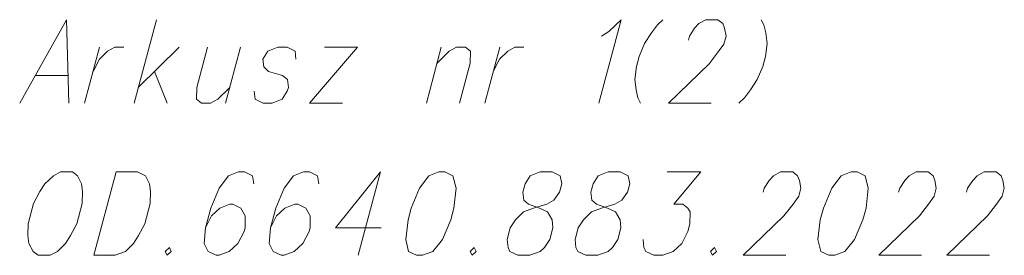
# Model space of a CAD drawing. Header units: metres. Extents: x 5555129 to 5555568, y 5636170 to 5636517.
# Tile 126 of 162: x 5555410 to 5555418, y 5636498 to 5636500. Entities that reach past the tile are written whole.
import ezdxf

# ---------------------------------------------------------------- set-up
doc = ezdxf.new("R2010")
doc.units = ezdxf.units.M
doc.header["$MEASUREMENT"] = 0
doc.layers.add('#RAMKA', color=7, linetype='Continuous', lineweight=18)

# ---------------------------------------------------------------- blocks, each defined once
blk = doc.blocks.new('*U1204')
at = {"layer": '#RAMKA', "linetype": 'ByBlock', "lineweight": 18}
blk.add_line((5555410.8947, 5636498.7749), (5555410.7101, 5636498.0859), dxfattribs=at)
at = {"layer": '#RAMKA', "linetype": 'ByBlock', "lineweight": 18, "flags": 128}
blk.add_lwpolyline([(5555410.8947, 5636498.7749), (5555411.073, 5636498.7749), (5555411.1389, 5636498.7424), (5555411.1712, 5636498.6773), (5555411.1787, 5636498.6122), (5555411.1774, 5636498.5145), (5555411.1323, 5636498.3463), (5555411.0813, 5636498.2487), (5555411.0389, 5636498.1836), (5555410.9718, 5636498.1185), (5555410.8884, 5636498.0859), (5555410.7101, 5636498.0859)], dxfattribs=at)
blk = doc.blocks.new('*U1205')
at = {"layer": '#RAMKA', "linetype": 'ByBlock', "lineweight": 18}
blk.add_line((5555413.0788, 5636498.7749), (5555412.8942, 5636498.0859), dxfattribs=at)
at = {"layer": '#RAMKA', "linetype": 'ByBlock', "lineweight": 18, "flags": 128}
blk.add_lwpolyline([(5555413.0788, 5636498.7749), (5555412.7065, 5636498.3138), (5555413.0838, 5636498.3138)], dxfattribs=at)
blk = doc.blocks.new('*U1321')
at = {"layer": '#RAMKA', "linetype": 'ByBlock', "lineweight": 18}
blk.add_line((5555410.2262, 5636499.5706), (5555410.4998, 5636499.5706), dxfattribs=at)
at = {"layer": '#RAMKA', "linetype": 'ByBlock', "lineweight": 18, "flags": 128}
blk.add_lwpolyline([(5555410.505, 5636499.3428), (5555410.4866, 5636500.0317), (5555410.0988, 5636499.3428)], dxfattribs=at)
blk = doc.blocks.new('*U1322')
at = {"layer": '#RAMKA', "linetype": 'ByBlock', "lineweight": 18}
blk.add_line((5555410.759, 5636499.8039), (5555410.6354, 5636499.3428), dxfattribs=at)
at = {"layer": '#RAMKA', "linetype": 'ByBlock', "lineweight": 18, "flags": 128}
blk.add_lwpolyline([(5555410.7052, 5636499.6031), (5555410.7577, 5636499.7063), (5555410.8249, 5636499.7714), (5555410.8834, 5636499.8039), (5555410.958, 5636499.8039)], dxfattribs=at)
blk = doc.blocks.new('*U1323')
at = {"layer": '#RAMKA', "linetype": 'ByBlock', "lineweight": 18}
for p, q in [((5555411.2283, 5636500.0317), (5555411.0436, 5636499.3428)), ((5555411.4159, 5636499.8039), (5555411.0785, 5636499.4729)), ((5555411.2129, 5636499.6031), (5555411.3172, 5636499.3428))]:
    blk.add_line(p, q, dxfattribs=at)
blk = doc.blocks.new('*U1324')
at = {"layer": '#RAMKA', "linetype": 'ByBlock', "lineweight": 18}
blk.add_line((5555411.9236, 5636499.8039), (5555411.8, 5636499.3428), dxfattribs=at)
at = {"layer": '#RAMKA', "linetype": 'ByBlock', "lineweight": 18, "flags": 128}
blk.add_lwpolyline([(5555411.65, 5636499.8039), (5555411.5613, 5636499.4729), (5555411.56, 5636499.3753), (5555411.6011, 5636499.3428), (5555411.6757, 5636499.3428), (5555411.7341, 5636499.3753), (5555411.8349, 5636499.4729)], dxfattribs=at)
blk = doc.blocks.new('*U1325')
at = {"layer": '#RAMKA', "linetype": 'ByBlock', "lineweight": 18}
for p, q in [((5555412.8892, 5636499.8039), (5555412.4921, 5636499.3428)), ((5555412.6156, 5636499.8039), (5555412.8892, 5636499.8039)), ((5555412.4921, 5636499.3428), (5555412.7656, 5636499.3428))]:
    blk.add_line(p, q, dxfattribs=at)
blk = doc.blocks.new('*U1326')
at = {"layer": '#RAMKA', "linetype": 'ByBlock', "lineweight": 18}
blk.add_line((5555413.5812, 5636499.8039), (5555413.4577, 5636499.3428), dxfattribs=at)
at = {"layer": '#RAMKA', "linetype": 'ByBlock', "lineweight": 18, "flags": 128}
blk.add_lwpolyline([(5555413.5463, 5636499.6737), (5555413.6471, 5636499.7714), (5555413.7056, 5636499.8039), (5555413.7802, 5636499.8039), (5555413.8212, 5636499.7714), (5555413.8199, 5636499.6737), (5555413.7313, 5636499.3428)], dxfattribs=at)
blk = doc.blocks.new('*U1327')
at = {"layer": '#RAMKA', "linetype": 'ByBlock', "lineweight": 18}
blk.add_line((5555414.064, 5636499.8039), (5555413.9405, 5636499.3428), dxfattribs=at)
at = {"layer": '#RAMKA', "linetype": 'ByBlock', "lineweight": 18, "flags": 128}
blk.add_lwpolyline([(5555414.0102, 5636499.6031), (5555414.0627, 5636499.7063), (5555414.1299, 5636499.7714), (5555414.1884, 5636499.8039), (5555414.263, 5636499.8039)], dxfattribs=at)

msp = doc.modelspace()

# ---------------------------------------------------------------- linework, layer by layer
at = {"layer": '#RAMKA', "linetype": 'Continuous', "lineweight": 18, "flags": 128}
for points in [[(5555414.9051, 5636499.8961), (5555414.965, 5636499.9341), (5555415.0658, 5636500.0317), (5555414.8812, 5636499.3428)], [(5555415.4119, 5636500.0317), (5555415.3671, 5636499.9884), (5555415.3165, 5636499.9233), (5555415.26, 5636499.8365), (5555415.2144, 5636499.728), (5555415.1926, 5636499.6465), (5555415.1801, 5636499.538), (5555415.19, 5636499.4512), (5555415.2057, 5636499.3862), (5555415.2272, 5636499.3428)], [(5555415.6216, 5636499.8635), (5555415.6303, 5636499.8961), (5555415.6726, 5636499.9612), (5555415.7077, 5636499.9992), (5555415.7661, 5636500.0317), (5555415.8656, 5636500.0317), (5555415.9066, 5636499.9992), (5555415.9213, 5636499.9612), (5555415.9329, 5636499.8961), (5555415.9155, 5636499.831), (5555415.869, 5636499.7659), (5555415.7931, 5636499.6682), (5555415.4571, 5636499.3428), (5555415.8095, 5636499.3428)], [(5555416.2241, 5636500.0317), (5555416.2457, 5636499.9884), (5555416.2614, 5636499.9233), (5555416.2713, 5636499.8365), (5555416.2588, 5636499.728), (5555416.237, 5636499.6465), (5555416.1913, 5636499.538), (5555416.1349, 5636499.4512), (5555416.0843, 5636499.3862), (5555416.0395, 5636499.3428)], [(5555412.3802, 5636499.7063), (5555412.3728, 5636499.7714), (5555412.3069, 5636499.8039), (5555412.2323, 5636499.8039), (5555412.149, 5636499.7714), (5555412.1066, 5636499.7063), (5555412.1141, 5636499.6412), (5555412.1536, 5636499.6031), (5555412.2693, 5636499.5706), (5555412.3103, 5636499.538), (5555412.3177, 5636499.4729), (5555412.309, 5636499.4404), (5555412.2667, 5636499.3753), (5555412.1834, 5636499.3428), (5555412.1087, 5636499.3428), (5555412.0428, 5636499.3753), (5555412.0354, 5636499.4404)], [(5555410.4368, 5636498.7749), (5555410.3783, 5636498.7424), (5555410.307, 5636498.6773), (5555410.2647, 5636498.6122), (5555410.2136, 5636498.5145), (5555410.1686, 5636498.3463), (5555410.1673, 5636498.2487), (5555410.1747, 5636498.1836), (5555410.2112, 5636498.1185), (5555410.2522, 5636498.0859), (5555410.3517, 5636498.0859), (5555410.4102, 5636498.1185), (5555410.4773, 5636498.1836), (5555410.5197, 5636498.2487), (5555410.5707, 5636498.3463), (5555410.6158, 5636498.5145), (5555410.6171, 5636498.6122), (5555410.6096, 5636498.6773), (5555410.5773, 5636498.7424), (5555410.5363, 5636498.7749), (5555410.4368, 5636498.7749)], [(5555412.0332, 5636498.6773), (5555412.0216, 5636498.7424), (5555411.9557, 5636498.7749), (5555411.906, 5636498.7749), (5555411.8226, 5636498.7424), (5555411.7453, 5636498.6393), (5555411.6768, 5636498.4765), (5555411.6332, 5636498.3138), (5555411.6232, 5636498.1836), (5555411.6555, 5636498.1185), (5555411.7214, 5636498.0859), (5555411.7462, 5636498.0859), (5555411.8296, 5636498.1185), (5555411.9009, 5636498.1836), (5555411.952, 5636498.2812), (5555411.9607, 5636498.3138), (5555411.962, 5636498.4114), (5555411.9255, 5636498.4765), (5555411.8596, 5636498.5091), (5555411.8348, 5636498.5091), (5555411.7514, 5636498.4765), (5555411.6842, 5636498.4114), (5555411.6332, 5636498.3138)], [(5555412.5699, 5636498.6773), (5555412.5583, 5636498.7424), (5555412.4924, 5636498.7749), (5555412.4427, 5636498.7749), (5555412.3593, 5636498.7424), (5555412.2819, 5636498.6393), (5555412.2135, 5636498.4765), (5555412.1699, 5636498.3138), (5555412.1598, 5636498.1836), (5555412.1921, 5636498.1185), (5555412.258, 5636498.0859), (5555412.2829, 5636498.0859), (5555412.3662, 5636498.1185), (5555412.4376, 5636498.1836), (5555412.4886, 5636498.2812), (5555412.4974, 5636498.3138), (5555412.4987, 5636498.4114), (5555412.4622, 5636498.4765), (5555412.3963, 5636498.5091), (5555412.3714, 5636498.5091), (5555412.2881, 5636498.4765), (5555412.2209, 5636498.4114), (5555412.1699, 5636498.3138)], [(5555413.5617, 5636498.7749), (5555413.4783, 5636498.7424), (5555413.401, 5636498.6393), (5555413.3324, 5636498.4765), (5555413.3063, 5636498.3789), (5555413.2876, 5636498.2161), (5555413.3112, 5636498.1185), (5555413.3771, 5636498.0859), (5555413.4268, 5636498.0859), (5555413.5101, 5636498.1185), (5555413.5902, 5636498.2161), (5555413.6586, 5636498.3789), (5555413.6848, 5636498.4765), (5555413.7035, 5636498.6393), (5555413.6773, 5636498.7424), (5555413.6114, 5636498.7749), (5555413.5617, 5636498.7749)], [(5555414.3987, 5636498.7749), (5555414.3154, 5636498.7424), (5555414.2731, 5636498.6773), (5555414.2542, 5636498.6067), (5555414.2616, 5636498.5416), (5555414.3026, 5636498.5091), (5555414.3934, 5636498.4765), (5555414.4593, 5636498.444), (5555414.4958, 5636498.3789), (5555414.5032, 5636498.3138), (5555414.477, 5636498.2161), (5555414.4347, 5636498.151), (5555414.397, 5636498.1185), (5555414.3136, 5636498.0859), (5555414.2141, 5636498.0859), (5555414.1482, 5636498.1185), (5555414.1321, 5636498.151), (5555414.1247, 5636498.2161), (5555414.1508, 5636498.3138), (5555414.1931, 5636498.3789), (5555414.2603, 5636498.444), (5555414.3437, 5636498.4765), (5555414.4519, 5636498.5091), (5555414.5103, 5636498.5416), (5555414.5568, 5636498.6067), (5555414.5757, 5636498.6773), (5555414.5641, 5636498.7424), (5555414.4982, 5636498.7749), (5555414.3987, 5636498.7749)], [(5555414.9603, 5636498.7749), (5555414.877, 5636498.7424), (5555414.8347, 5636498.6773), (5555414.8158, 5636498.6067), (5555414.8232, 5636498.5416), (5555414.8642, 5636498.5091), (5555414.955, 5636498.4765), (5555415.0209, 5636498.444), (5555415.0574, 5636498.3789), (5555415.0648, 5636498.3138), (5555415.0386, 5636498.2161), (5555414.9963, 5636498.151), (5555414.9586, 5636498.1185), (5555414.8752, 5636498.0859), (5555414.7757, 5636498.0859), (5555414.7098, 5636498.1185), (5555414.6937, 5636498.151), (5555414.6863, 5636498.2161), (5555414.7124, 5636498.3138), (5555414.7547, 5636498.3789), (5555414.8219, 5636498.444), (5555414.9053, 5636498.4765), (5555415.0135, 5636498.5091), (5555415.0719, 5636498.5416), (5555415.1184, 5636498.6067), (5555415.1373, 5636498.6773), (5555415.1257, 5636498.7424), (5555415.0598, 5636498.7749), (5555414.9603, 5636498.7749)], [(5555415.4473, 5636498.7749), (5555415.7251, 5636498.7749), (5555415.5005, 5636498.5091), (5555415.5751, 5636498.5091), (5555415.6161, 5636498.4765), (5555415.6364, 5636498.444), (5555415.6351, 5636498.3463), (5555415.6177, 5636498.2812), (5555415.5666, 5636498.1836), (5555415.4953, 5636498.1185), (5555415.4119, 5636498.0859), (5555415.3373, 5636498.0859), (5555415.2714, 5636498.1185), (5555415.2553, 5636498.151), (5555415.2479, 5636498.2161)], [(5555416.2394, 5636498.6067), (5555416.2481, 5636498.6393), (5555416.2904, 5636498.7044), (5555416.3255, 5636498.7424), (5555416.384, 5636498.7749), (5555416.4834, 5636498.7749), (5555416.5245, 5636498.7424), (5555416.5391, 5636498.7044), (5555416.5508, 5636498.6393), (5555416.5333, 5636498.5742), (5555416.4868, 5636498.5091), (5555416.4109, 5636498.4114), (5555416.075, 5636498.0859), (5555416.4274, 5636498.0859)], [(5555416.9663, 5636498.7749), (5555416.883, 5636498.7424), (5555416.8056, 5636498.6393), (5555416.7371, 5636498.4765), (5555416.7109, 5636498.3789), (5555416.6922, 5636498.2161), (5555416.7158, 5636498.1185), (5555416.7817, 5636498.0859), (5555416.8314, 5636498.0859), (5555416.9148, 5636498.1185), (5555416.9948, 5636498.2161), (5555417.0633, 5636498.3789), (5555417.0894, 5636498.4765), (5555417.1082, 5636498.6393), (5555417.082, 5636498.7424), (5555417.0161, 5636498.7749), (5555416.9663, 5636498.7749)], [(5555417.3584, 5636498.6067), (5555417.3671, 5636498.6393), (5555417.4094, 5636498.7044), (5555417.4445, 5636498.7424), (5555417.503, 5636498.7749), (5555417.6025, 5636498.7749), (5555417.6435, 5636498.7424), (5555417.6582, 5636498.7044), (5555417.6698, 5636498.6393), (5555417.6523, 5636498.5742), (5555417.6058, 5636498.5091), (5555417.5299, 5636498.4114), (5555417.194, 5636498.0859), (5555417.5464, 5636498.0859)], [(5555417.92, 5636498.6067), (5555417.9287, 5636498.6393), (5555417.971, 5636498.7044), (5555418.0061, 5636498.7424), (5555418.0646, 5636498.7749), (5555418.1641, 5636498.7749), (5555418.2051, 5636498.7424), (5555418.2198, 5636498.7044), (5555418.2314, 5636498.6393), (5555418.2139, 5636498.5742), (5555418.1674, 5636498.5091), (5555418.0915, 5636498.4114), (5555417.7556, 5636498.0859), (5555418.108, 5636498.0859)], [(5555411.3348, 5636498.151), (5555411.3012, 5636498.1185), (5555411.3174, 5636498.0859), (5555411.351, 5636498.1185), (5555411.3348, 5636498.151)], [(5555413.8524, 5636498.151), (5555413.8188, 5636498.1185), (5555413.835, 5636498.0859), (5555413.8686, 5636498.1185), (5555413.8524, 5636498.151)], [(5555415.8376, 5636498.151), (5555415.804, 5636498.1185), (5555415.8202, 5636498.0859), (5555415.8538, 5636498.1185), (5555415.8376, 5636498.151)]]:
    msp.add_lwpolyline(points, dxfattribs=at)

# ---------------------------------------------------------------- block references
at = {"layer": '#RAMKA', "linetype": 'Continuous', "lineweight": 18}
for name in ['*U1321', '*U1323', '*U1322', '*U1324', '*U1325', '*U1326', '*U1327', '*U1204', '*U1205']:
    msp.add_blockref(name, (0, 0), dxfattribs=at)

doc.saveas('drawing.dxf')
